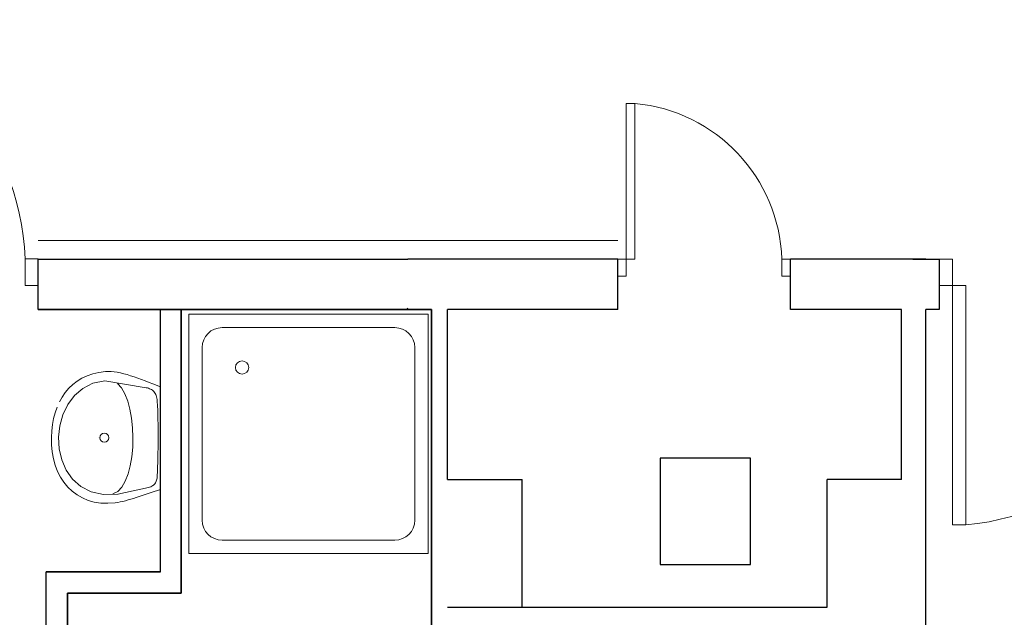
# Model space of a CAD drawing. Header units: millimetres. Extents: x 6612728327 to 6612744462, y 5733542327 to 5733552841.
# Tile 103 of 123: x 6612740967 to 6612741337, y 5733546695 to 5733546920. Entities that reach past the tile are written whole.
import ezdxf

# ---------------------------------------------------------------- set-up
doc = ezdxf.new("R2010")
doc.units = ezdxf.units.MM
doc.header["$MEASUREMENT"] = 0
for name, color, linetype in [('!!!!_SCIANY GRUBE', 7, 'Continuous'), ('A-ARM', 7, 'Continuous'), ('dwa_barierki', 7, 'Continuous'), ('dwa_DRZWI', 7, 'Continuous')]:
    doc.layers.add(name, color=color, linetype=linetype)

msp = doc.modelspace()

# ---------------------------------------------------------------- linework, layer by layer
at = {"layer": '!!!!_SCIANY GRUBE', "color": 7, "lineweight": 30}
for p, q in [((6612740973.516497, 5733546810.851757), (6612740973.516497, 5733546829.851757)), ((6612740973.516497, 5733546829.844686), (6612741022.516432, 5733546829.844686)), ((6612740973.516497, 5733546810.851757), (6612740973.516497, 5733546829.844686)), ((6612740973.516497, 5733546829.844686), (6612741023.766549, 5733546829.844686)), ((6612740973.516497, 5733546813.851757), (6612740973.516497, 5733546827.851757)), ((6612740973.516497, 5733546822.851757), (6612740973.516497, 5733546827.851757)), ((6612741022.516492, 5733546829.844686), (6612741112.516492, 5733546829.844686)), ((6612741191.516492, 5733546829.844686), (6612741112.516492, 5733546829.844686)), ((6612741191.516492, 5733546810.844686), (6612741191.516492, 5733546829.844686)), ((6612741307.516493, 5733546829.844686), (6612741256.516493, 5733546829.844686)), ((6612741256.516493, 5733546810.844686), (6612741256.516493, 5733546829.844686)), ((6612741302.516493, 5733546829.844686), (6612741307.516493, 5733546829.844686)), ((6612741022.516432, 5733546810.844686), (6612740973.516497, 5733546810.851757)), ((6612740973.516497, 5733546810.851757), (6612741023.766549, 5733546810.851757)), ((6612741019.516492, 5733546712.149152), (6612741019.535246, 5733546810.845304)), ((6612741019.516492, 5733546720.629257), (6612741019.516492, 5733546810.844686)), ((6612741019.516492, 5733546712.149152), (6612741019.516492, 5733546810.844686)), ((6612741019.535246, 5733546810.845304), (6612741027.278024, 5733546810.844686)), ((6612741112.516492, 5733546810.844686), (6612741022.516492, 5733546810.844686)), ((6612741027.234532, 5733546704.135941), (6612741027.278024, 5733546810.844782)), ((6612741027.278024, 5733546810.844686), (6612741027.234532, 5733546704.135941)), ((6612741027.234568, 5733546704.149152), (6612741027.278024, 5733546810.844782)), ((6612741027.278024, 5733546810.844782), (6612741121.516492, 5733546810.844686)), ((6612741112.006612, 5733546810.844686), (6612741112.516492, 5733546811.354566)), ((6612741121.516492, 5733546810.844686), (6612741112.516492, 5733546810.844686)), ((6612741121.516492, 5733546686.844686), (6612741121.516492, 5733546810.844686)), ((6612741121.516492, 5733546810.844686), (6612741121.516492, 5733546686.844686)), ((6612741191.516492, 5733546810.844686), (6612741127.516492, 5733546810.844686)), ((6612741127.516492, 5733546746.844685), (6612741127.516492, 5733546810.844686)), ((6612741298.277413, 5733546810.844686), (6612741256.516493, 5733546810.844686)), ((6612741298.277413, 5733546746.844685), (6612741298.277413, 5733546810.844686)), ((6612741307.516493, 5733546686.844686), (6612741307.516493, 5733546810.844686)), ((6612741241.516492, 5733546754.844686), (6612741207.516492, 5733546754.844686)), ((6612741207.516492, 5733546754.844686), (6612741207.516492, 5733546714.844685)), ((6612741241.516492, 5733546714.844685), (6612741241.516492, 5733546754.844686)), ((6612741127.516492, 5733546746.844685), (6612741155.516492, 5733546746.844685)), ((6612741155.516492, 5733546698.844686), (6612741155.516492, 5733546746.844685)), ((6612741270.277413, 5733546698.844686), (6612741270.277413, 5733546746.844685)), ((6612741298.277413, 5733546746.844685), (6612741270.277413, 5733546746.844685)), ((6612741207.516492, 5733546714.844685), (6612741241.516492, 5733546714.844685)), ((6612741019.516492, 5733546712.149152), (6612740976.503884, 5733546712.149152)), ((6612740976.503884, 5733546582.755394), (6612740976.503884, 5733546712.149152)), ((6612740976.503884, 5733546582.755394), (6612740976.503884, 5733546712.149152)), ((6612740976.503884, 5733546712.149152), (6612741019.516492, 5733546712.149152)), ((6612741027.234532, 5733546704.135941), (6612740984.503884, 5733546704.149152)), ((6612740984.503884, 5733546650.486234), (6612740984.503884, 5733546704.149152)), ((6612741027.234532, 5733546704.135941), (6612740984.503884, 5733546704.149152)), ((6612740984.503884, 5733546704.149152), (6612740984.503884, 5733546650.486234)), ((6612740984.503884, 5733546650.486234), (6612740984.503884, 5733546704.149152)), ((6612740984.503884, 5733546704.149152), (6612741027.234532, 5733546704.135941)), ((6612741127.516492, 5733546698.844686), (6612741270.277413, 5733546698.844686))]:
    msp.add_line(p, q, dxfattribs=at)
for points in [[(6612741312.516493, 5733546829.844686), (6612741312.516493, 5733546810.844686), (6612741307.516493, 5733546810.844686)], [(6612741307.516493, 5733546829.844686), (6612741312.516493, 5733546829.844686)]]:
    msp.add_lwpolyline(points, dxfattribs=at)
at = {"layer": 'A-ARM', "color": 7, "lineweight": 18}
for p, q in [((6612741030.168612, 5733546809.035508), (6612741030.168612, 5733546719.035507)), ((6612741120.168612, 5733546809.035508), (6612741030.168612, 5733546809.035508)), ((6612741120.168612, 5733546719.035507), (6612741120.168612, 5733546809.035508)), ((6612741107.668612, 5733546804.035507), (6612741042.668613, 5733546804.035507)), ((6612741035.168612, 5733546796.535508), (6612741035.168612, 5733546731.535507)), ((6612741115.168613, 5733546731.535507), (6612741115.168613, 5733546796.535508)), ((6612740991.874561, 5733546785.923107), (6612740994.015164, 5733546786.653487)), ((6612740994.015164, 5733546786.653487), (6612740996.325426, 5733546787.18593)), ((6612740996.325426, 5733546787.18593), (6612740998.807605, 5733546787.511413)), ((6612740998.807605, 5733546787.511413), (6612740999.833235, 5733546787.554729)), ((6612740999.833235, 5733546787.554729), (6612741000.908952, 5733546787.519083)), ((6612741000.908952, 5733546787.519083), (6612741002.031745, 5733546787.409436)), ((6612741002.031745, 5733546787.409436), (6612741003.198458, 5733546787.231203)), ((6612741003.198458, 5733546787.231203), (6612741004.406382, 5733546786.989799)), ((6612741004.406382, 5733546786.989799), (6612741005.65206, 5733546786.690638)), ((6612741005.65206, 5733546786.690638), (6612741006.932631, 5733546786.339135)), ((6612741006.932631, 5733546786.339135), (6612741008.244787, 5733546785.941006)), ((6612740984.961521, 5733546781.21324), (6612740986.446948, 5733546782.640308)), ((6612740986.446948, 5733546782.640308), (6612740988.092859, 5733546783.907042)), ((6612740988.092859, 5733546783.907042), (6612740989.901062, 5733546785.004718)), ((6612740989.901062, 5733546785.004718), (6612740991.874561, 5733546785.923107)), ((6612740990.262642, 5733546781.159244), (6612740994.060738, 5733546783.069723)), ((6612740994.060738, 5733546783.069723), (6612740998.4922, 5733546784.017591)), ((6612740998.4922, 5733546784.017591), (6612741014.118359, 5733546781.428323)), ((6612741004.82647, 5733546781.323037), (6612741003.322243, 5733546782.953758)), ((6612741008.244787, 5733546785.941006), (6612741009.585972, 5733546785.500762)), ((6612741009.585972, 5733546785.500762), (6612741010.952427, 5733546785.024721)), ((6612741010.952427, 5733546785.024721), (6612741012.341593, 5733546784.517548)), ((6612741012.341593, 5733546784.517548), (6612741013.74986, 5733546783.985405)), ((6612741013.74986, 5733546783.985405), (6612741015.174824, 5733546783.432806)), ((6612741015.174824, 5733546783.432806), (6612741016.612871, 5733546782.865919)), ((6612741016.612871, 5733546782.865919), (6612741019.516492, 5733546781.709887)), ((6612740982.462347, 5733546777.916603), (6612740983.634024, 5733546779.635764)), ((6612740983.634024, 5733546779.635764), (6612740984.961521, 5733546781.21324)), ((6612740987.108591, 5733546778.445738), (6612740990.262642, 5733546781.159244)), ((6612741006.108997, 5733546779.108584), (6612741004.82647, 5733546781.323037)), ((6612741007.167417, 5733546776.408014), (6612741006.108997, 5733546779.108584)), ((6612741014.118359, 5733546781.428323), (6612741014.168359, 5733546781.428323)), ((6612741014.118359, 5733546781.428323), (6612741014.55785, 5733546781.318224)), ((6612741014.55785, 5733546781.318224), (6612741014.975984, 5733546781.192032)), ((6612741014.975984, 5733546781.192032), (6612741015.372609, 5733546781.04719)), ((6612741015.372609, 5733546781.04719), (6612741015.746522, 5733546780.881289)), ((6612741015.746522, 5733546780.881289), (6612741016.097725, 5733546780.691325)), ((6612741016.097725, 5733546780.691325), (6612741016.425012, 5733546780.475189)), ((6612741016.425012, 5733546780.475189), (6612741016.728083, 5733546780.230175)), ((6612741016.728083, 5733546780.230175), (6612741017.005886, 5733546779.953876)), ((6612741017.005886, 5733546779.953876), (6612741017.258572, 5733546779.643284)), ((6612741017.258572, 5733546779.643284), (6612741017.484784, 5733546779.296594)), ((6612741017.484784, 5733546779.296594), (6612741017.684225, 5733546778.910648)), ((6612741019.516492, 5733546781.709887), (6612741019.516492, 5733546743.079618)), ((6612740981.443786, 5733546776.065836), (6612740982.462347, 5733546777.916603)), ((6612740984.609717, 5733546775.088337), (6612740987.108591, 5733546778.445738)), ((6612741008.000073, 5733546773.318038), (6612741007.167417, 5733546776.408014)), ((6612741017.684225, 5733546778.910648), (6612741017.855841, 5733546778.483339)), ((6612741017.855841, 5733546778.483339), (6612741017.99963, 5733546778.011662)), ((6612741017.99963, 5733546778.011662), (6612741018.114242, 5733546777.493505)), ((6612741018.114242, 5733546777.493505), (6612741018.199522, 5733546776.926019)), ((6612741018.199522, 5733546776.926019), (6612741018.254421, 5733546776.307091)), ((6612741018.254421, 5733546776.307091), (6612741018.347975, 5733546774.644634)), ((6612740979.284834, 5733546769.816094), (6612740979.857285, 5733546772.006182)), ((6612740979.857285, 5733546772.006182), (6612740980.576385, 5733546774.092487)), ((6612740982.776699, 5733546771.247074), (6612740984.609717, 5733546775.088337)), ((6612741008.604112, 5733546769.93627), (6612741008.000073, 5733546773.318038)), ((6612741018.347975, 5733546774.644634), (6612741018.425886, 5733546772.945327)), ((6612741018.425886, 5733546772.945327), (6612741018.489057, 5733546771.213984)), ((6612740978.856171, 5733546767.532003), (6612740979.284834, 5733546769.816094)), ((6612740981.620364, 5733546767.081081), (6612740982.776699, 5733546771.247074)), ((6612741008.977724, 5733546766.359725), (6612741008.604112, 5733546769.93627)), ((6612741018.489057, 5733546771.213984), (6612741018.537488, 5733546769.45632)), ((6612741018.537488, 5733546769.45632), (6612741018.572683, 5733546767.677297)), ((6612740978.421343, 5733546762.718805), (6612740978.569193, 5733546765.162931)), ((6612740978.569193, 5733546765.162931), (6612740978.856171, 5733546767.532003)), ((6612740981.151393, 5733546762.750091), (6612740981.620364, 5733546767.081081)), ((6612741009.118204, 5733546762.686016), (6612741008.977724, 5733546766.359725)), ((6612741018.572683, 5733546767.677297), (6612741018.594793, 5733546765.882331)), ((6612741018.594793, 5733546765.882331), (6612741018.60472, 5733546764.076837)), ((6612740978.446461, 5733546759.935209), (6612740978.421343, 5733546762.718805)), ((6612740981.381065, 5733546758.413084), (6612740981.151393, 5733546762.750091)), ((6612740995.97648, 5733546762.686167), (6612740996.026481, 5733546762.686167)), ((6612740997.019709, 5733546762.737456), (6612740997.069708, 5733546762.737456)), ((6612741009.024199, 5733546759.011706), (6612741009.118204, 5733546762.686016)), ((6612741018.590432, 5733546760.454868), (6612741018.567719, 5733546758.649374)), ((6612741018.602916, 5733546762.266078), (6612741018.590432, 5733546760.454868)), ((6612741018.60472, 5733546764.076837), (6612741018.602916, 5733546762.266078)), ((6612740978.69704, 5733546757.251034), (6612740978.446461, 5733546759.935209)), ((6612740979.167064, 5733546754.680566), (6612740978.69704, 5733546757.251034)), ((6612740982.31961, 5733546754.230094), (6612740981.381065, 5733546758.413084)), ((6612741008.692701, 5733546755.435011), (6612741009.024199, 5733546759.011706)), ((6612741018.535382, 5733546756.854258), (6612741018.49387, 5733546755.075236)), ((6612741018.567719, 5733546758.649374), (6612741018.535382, 5733546756.854258)), ((6612740979.850216, 5733546752.238545), (6612740979.167064, 5733546754.680566)), ((6612740983.978005, 5733546750.360404), (6612740982.31961, 5733546754.230094)), ((6612741008.121904, 5733546752.052642), (6612741008.692701, 5733546755.435011)), ((6612741018.444386, 5733546753.31712), (6612741018.38708, 5733546751.585627)), ((6612741018.49387, 5733546755.075236), (6612741018.444386, 5733546753.31712)), ((6612740980.74078, 5733546749.938512), (6612740979.850216, 5733546752.238545)), ((6612740981.832138, 5733546747.795351), (6612740980.74078, 5733546749.938512)), ((6612740986.367231, 5733546746.963597), (6612740983.978005, 5733546750.360404)), ((6612741007.309251, 5733546748.962065), (6612741008.121904, 5733546752.052642)), ((6612741018.323007, 5733546749.885868), (6612741018.252316, 5733546748.223412)), ((6612741018.38708, 5733546751.585627), (6612741018.323007, 5733546749.885868)), ((6612740983.118425, 5733546745.823055), (6612740981.832138, 5733546747.795351)), ((6612740984.593324, 5733546744.036362), (6612740983.118425, 5733546745.823055)), ((6612740989.498269, 5733546744.198802), (6612740986.367231, 5733546746.963597)), ((6612741004.950406, 5733546744.044785), (6612741006.252937, 5733546746.26014)), ((6612741006.252937, 5733546746.26014), (6612741007.309251, 5733546748.962065)), ((6612741017.753714, 5733546745.887731), (6612741017.581045, 5733546745.579394)), ((6612741017.897504, 5733546746.218327), (6612741017.753714, 5733546745.887731)), ((6612741018.01422, 5733546746.571935), (6612741017.897504, 5733546746.218327)), ((6612741018.106119, 5733546746.948556), (6612741018.01422, 5733546746.571935)), ((6612741018.175005, 5733546747.349092), (6612741018.106119, 5733546746.948556)), ((6612741018.223136, 5733546747.773843), (6612741018.175005, 5733546747.349092)), ((6612741018.252316, 5733546748.223412), (6612741018.223136, 5733546747.773843)), ((6612740986.251117, 5733546742.448958), (6612740984.593324, 5733546744.036362)), ((6612740988.085038, 5733546741.075585), (6612740986.251117, 5733546742.448958)), ((6612740993.381496, 5733546742.226054), (6612740989.498269, 5733546744.198802)), ((6612740998.027891, 5733546741.204334), (6612740993.381496, 5733546742.226054)), ((6612741001.59827, 5733546741.461533), (6612741003.399703, 5733546742.412711)), ((6612741003.399703, 5733546742.412711), (6612741004.950406, 5733546744.044785)), ((6612741014.911308, 5733546743.853015), (6612741003.448284, 5733546741.293677)), ((6612741015.952431, 5733546741.94374), (6612741014.80121, 5733546741.562305)), ((6612741015.389304, 5733546744.001467), (6612741014.911308, 5733546743.853015)), ((6612741015.821877, 5733546744.168118), (6612741015.389304, 5733546744.001467)), ((6612741016.211132, 5733546744.353571), (6612741015.821877, 5733546744.168118)), ((6612741017.121851, 5733546742.325926), (6612741015.952431, 5733546741.94374)), ((6612741016.559477, 5733546744.558125), (6612741016.211132, 5733546744.353571)), ((6612741016.868414, 5733546744.782684), (6612741016.559477, 5733546744.558125)), ((6612741017.14035, 5733546745.027398), (6612741016.868414, 5733546744.782684)), ((6612741018.310071, 5733546742.705404), (6612741017.121851, 5733546742.325926)), ((6612741017.377092, 5733546745.292868), (6612741017.14035, 5733546745.027398)), ((6612741017.581045, 5733546745.579394), (6612741017.377092, 5733546745.292868)), ((6612741019.516492, 5733546743.079618), (6612741018.310071, 5733546742.705404)), ((6612741019.516492, 5733546743.079618), (6612741019.566492, 5733546743.079618)), ((6612740990.089373, 5733546739.930532), (6612740988.085038, 5733546741.075585)), ((6612740992.257649, 5733546739.028537), (6612740990.089373, 5733546739.930532)), ((6612740994.584156, 5733546738.382987), (6612740992.257649, 5733546739.028537)), ((6612740997.062274, 5733546738.008923), (6612740994.584156, 5733546738.382987)), ((6612741003.448284, 5733546741.293677), (6612740998.027891, 5733546741.204334)), ((6612741001.59827, 5733546741.461533), (6612741001.64827, 5733546741.461533)), ((6612741003.375187, 5733546738.26958), (6612741002.449427, 5733546738.131805)), ((6612741004.319596, 5733546738.444654), (6612741003.375187, 5733546738.26958)), ((6612741003.448284, 5733546741.293677), (6612741003.498284, 5733546741.293677)), ((6612741005.282958, 5733546738.65357), (6612741004.319596, 5733546738.444654)), ((6612741006.265271, 5733546738.89362), (6612741005.282958, 5733546738.65357)), ((6612741007.266535, 5733546739.161346), (6612741006.265271, 5733546738.89362)), ((6612741008.286751, 5733546739.45419), (6612741007.266535, 5733546739.161346)), ((6612741009.325618, 5733546739.768693), (6612741008.286751, 5733546739.45419)), ((6612741010.383133, 5733546740.102147), (6612741009.325618, 5733546739.768693)), ((6612741011.459752, 5733546740.450942), (6612741010.383133, 5733546740.102147)), ((6612741012.554871, 5733546740.812823), (6612741011.459752, 5733546740.450942)), ((6612741013.66879, 5733546741.18418), (6612741012.554871, 5733546740.812823)), ((6612741014.80121, 5733546741.562305), (6612741013.66879, 5733546741.18418)), ((6612740999.686287, 5733546737.920333), (6612740997.062274, 5733546738.008923)), ((6612741002.449427, 5733546738.131805), (6612740999.686287, 5733546737.920333)), ((6612741042.668613, 5733546724.035508), (6612741107.668612, 5733546724.035508)), ((6612741030.168612, 5733546719.035507), (6612741120.168612, 5733546719.035507))]:
    msp.add_line(p, q, dxfattribs=at)
for centre, radius in [((6612741050.168612, 5733546789.035507), 2.5), ((6612740998.33352, 5733546762.610512), 1.683648)]:
    msp.add_circle(centre, radius, dxfattribs=at)
for centre, radius, start, end in [((6612741042.668612, 5733546796.535508), 7.499999, 90, 180), ((6612741107.668613, 5733546796.535508), 7.499999, 0, 90), ((6612741042.668612, 5733546731.535508), 7.5, 180, 270), ((6612741107.668613, 5733546731.535508), 7.5, 270, 0)]:
    msp.add_arc(centre, radius, start, end, dxfattribs=at)
at = {"layer": 'dwa_barierki', "color": 7, "lineweight": 18}
msp.add_lwpolyline([(6612740973.516497, 5733546836.858208), (6612741191.516492, 5733546836.858208)], dxfattribs=at)
at = {"layer": 'dwa_DRZWI', "color": 7, "lineweight": 20}
for points in [[(6612741194.766603, 5733546888.373017), (6612741194.766498, 5733546829.844679), (6612741198.016498, 5733546829.844673), (6612741198.016603, 5733546888.373013)], [(6612740968.516498, 5733546829.858217), (6612740968.516479, 5733546819.858217), (6612740973.516479, 5733546819.858208), (6612740973.516497, 5733546829.858209)], [(6612741191.516498, 5733546829.844686), (6612741191.516487, 5733546823.344686), (6612741194.766487, 5733546823.344679), (6612741194.766498, 5733546829.844679)], [(6612741253.266499, 5733546829.844575), (6612741253.266487, 5733546823.344575), (6612741256.516486, 5733546823.344569), (6612741256.516499, 5733546829.844569)], [(6612741312.516475, 5733546819.844685), (6612741312.516493, 5733546829.844686), (6612741317.516493, 5733546829.844676), (6612741317.516475, 5733546819.844677)], [(6612741317.516314, 5733546729.80108), (6612741317.516475, 5733546819.844677), (6612741322.516475, 5733546819.844667), (6612741322.516314, 5733546729.80107)]]:
    msp.add_lwpolyline(points, close=True, dxfattribs=at)
for centre, radius, start, end in [((6612740875.042265, 5733546826.765048), 93.525397, 1.89531757, 84.76297738), ((6612741192.508246, 5733546827.834015), 60.791508, 1.89531757, 84.76297738), ((6612741314.042253, 5733546822.938018), 93.525396, 275.23702262, 358.10468243)]:
    msp.add_arc(centre, radius, start, end, dxfattribs=at)

doc.saveas('drawing.dxf')
